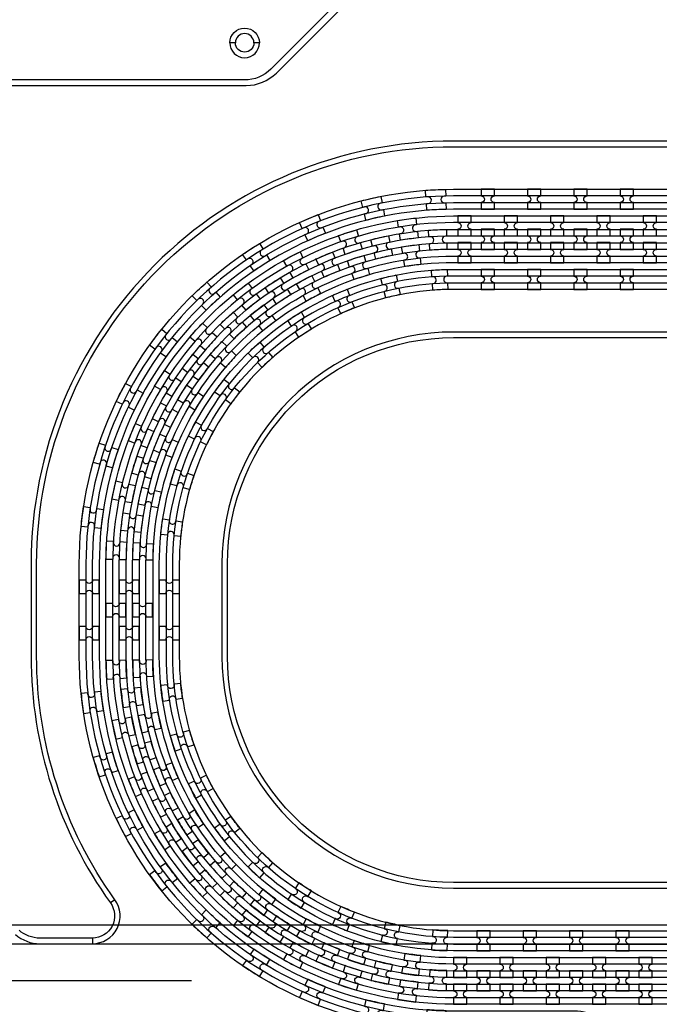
# Model space of a CAD drawing. Extents: x -63500 to 63500, y -63500 to 63500.
# Tile 131 of 256: x 3378 to 6830, y -15517 to -10205. Entities that reach past the tile are written whole.
import ezdxf

# ---------------------------------------------------------------- set-up
doc = ezdxf.new("R2010")
doc.units = 13
doc.header["$MEASUREMENT"] = 0
for name, color, linetype in [('1_Metal', 2, 'Continuous'), ('2_Electrodes', 5, 'Continuous'), ('3_Outline', 4, 'Continuous')]:
    doc.layers.add(name, color=color, linetype=linetype)

# ---------------------------------------------------------------- blocks, each defined once
blk = doc.blocks.new('*U188')
at = {"layer": '1_Metal'}
for points in [[(137.3, 193.7, -1), (140.1, 229.6, 0.000475), (142.9, 229.4), (145.6, 265.3, -0.013499), (66.1, 273.3), (61.5, 237.6, 0.000627), (65.3, 237.1, -1), (60.8, 201.4, -0.000627), (56.9, 201.9), (52.3, 166.2, 0.013498), (137.6, 157.5), (140.3, 193.5, -0.000475)], [(-23, 31.6), (-17.3, 67.2, -0.000725), (-22.1, 68, -1), (-16.2, 103.5, 0.000725), (-11.5, 102.7), (-5.7, 138.2, -0.013497), (-91.8, 154.6), (-99.5, 119.4, 0.000878), (-93.8, 118.2, -1), (-101.4, 83, -0.000877), (-107.2, 84.3), (-114.9, 49.1, 0.013496)], [(38.6, 59.1), (34, 23.4, 0.000987), (40.8, 22.5, -1), (36.4, -13.2, -0.000987), (29.4, -12.4), (24.9, -48.1, 0.013495), (121.7, -57.8), (124.4, -21.9, -0.000835), (118.5, -21.5, -1), (121.3, 14.4, 0.000835), (127, 14), (129.7, 49.9, -0.013497), (38.6, 59.1)], [(-122.5, 13.9), (-130.2, -21.2, 0.001088), (-122.5, -22.9, -1), (-130.1, -58.1, -0.001088), (-137.9, -56.4), (-145.6, -91.6, 0.013495), (-46.1, -110.5), (-40.3, -75, -0.000936), (-47.1, -73.9, -1), (-41.2, -38.3, 0.000936), (-34.6, -39.4), (-28.8, -3.9, -0.013496)], [(16.3, -192.1, -1), (11.9, -227.9, -0.001268), (1.9, -226.6), (-2.6, -262.3, 0.013494), (105.8, -273.3), (108.5, -237.4, -0.001116), (99.6, -236.7, -1), (102.5, -200.8, 0.001116), (111.1, -201.5), (113.8, -165.6, -0.013495), (11.1, -155.2), (6.5, -190.9, 0.001268)]]:
    blk.add_lwpolyline(points, format="xyb", close=True, dxfattribs=at)
blk = doc.blocks.new('*U189')
at = {"layer": '1_Metal', "color": 0, "linetype": 'ByBlock', "lineweight": -2, "transparency": 16777216}
for p, rotation in [((-415.8, 1200.9), 80.00000000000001), ((-537.3, 919.2), 70.00000000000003), ((-705.7, 662.9), 59.99999999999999), ((-916.2, 439.7), 50), ((-1162.2, 256.5), 40), ((-1436.2, 118.7), 30.00000000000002), ((-1730.1, 30.7), 19.99999999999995), ((-2034.7, -5), 9.999999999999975)]:
    blk.add_blockref('*U188', p, dxfattribs=dict(at, rotation=rotation))
blk.add_blockref('*U188', (-2340.9, 12.7), dxfattribs=at)
blk = doc.blocks.new('*U190')
at = {"layer": '1_Metal'}
for points in [[(137.3, 193.7, -1), (140.1, 229.6, 0.000475), (142.9, 229.4), (145.6, 265.3, -0.013499), (66.1, 273.3), (61.5, 237.6, 0.000627), (65.3, 237.1, -1), (60.8, 201.4, -0.000627), (56.9, 201.9), (52.3, 166.2, 0.013498), (137.6, 157.5), (140.3, 193.5, -0.000475)], [(-23, 31.6), (-17.3, 67.2, -0.000725), (-22.1, 68, -1), (-16.2, 103.5, 0.000725), (-11.5, 102.7), (-5.7, 138.2, -0.013497), (-91.8, 154.6), (-99.5, 119.4, 0.000878), (-93.8, 118.2, -1), (-101.4, 83, -0.000877), (-107.2, 84.3), (-114.9, 49.1, 0.013496)], [(38.6, 59.1), (34, 23.4, 0.000987), (40.8, 22.5, -1), (36.4, -13.2, -0.000987), (29.4, -12.4), (24.9, -48.1, 0.013495), (121.7, -57.8), (124.4, -21.9, -0.000835), (118.5, -21.5, -1), (121.3, 14.4, 0.000835), (127, 14), (129.7, 49.9, -0.013497), (38.6, 59.1)], [(-122.5, 13.9), (-130.2, -21.2, 0.001088), (-122.5, -22.9, -1), (-130.1, -58.1, -0.001088), (-137.9, -56.4), (-145.6, -91.6, 0.013495), (-46.1, -110.5), (-40.3, -75, -0.000936), (-47.1, -73.9, -1), (-41.2, -38.3, 0.000936), (-34.6, -39.4), (-28.8, -3.9, -0.013496)], [(16.3, -192.1, -1), (11.9, -227.9, -0.001268), (1.9, -226.6), (-2.6, -262.3, 0.013494), (105.8, -273.3), (108.5, -237.4, -0.001116), (99.6, -236.7, -1), (102.5, -200.8, 0.001116), (111.1, -201.5), (113.8, -165.6, -0.013495), (11.1, -155.2), (6.5, -190.9, 0.001268)]]:
    blk.add_lwpolyline(points, format="xyb", close=True, dxfattribs=at)
blk = doc.blocks.new('*U184')
at = {"layer": '1_Metal', "color": 0, "linetype": 'ByBlock', "lineweight": -2, "transparency": 16777216}
for p, rotation in [((-415.8, 1200.9), 80.00000000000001), ((-537.3, 919.2), 70.00000000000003), ((-705.7, 662.9), 59.99999999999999), ((-916.2, 439.7), 50), ((-1162.2, 256.5), 40), ((-1436.2, 118.7), 30.00000000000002), ((-1730.1, 30.7), 19.99999999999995), ((-2034.7, -5), 9.999999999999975)]:
    blk.add_blockref('*U190', p, dxfattribs=dict(at, rotation=rotation))
blk.add_blockref('*U190', (-2340.9, 12.7), dxfattribs=at)
blk = doc.blocks.new('*U186')
at = {"layer": '1_Metal'}
for points in [[(-270, 36), (-270, -36), (-234, -36, -0.414214), (-216, -18), (-216, -18, -0.414214), (-198, -36), (-162, -36), (-162, 36), (-198, 36, -0.414214), (-216, 18), (-216, 18, -0.414214), (-234, 36)], [(54, -35.9), (54, 36.1), (18, 36.1, -0.414214), (0, 18.1), (0, 18.1, -0.414214), (-18, 36.1), (-54, 36.1), (-54, -35.9), (-18, -35.9, -0.414214), (0, -17.9), (0, -17.9, -0.414214), (18, -35.9), (54, -35.9)], [(162, 35.9), (162, -36.1), (198, -36.1, -0.414214), (216, -18.1), (216, -18.1, -0.414214), (234, -36.1), (270, -36.1), (270, 35.9), (234, 35.9, -0.414214), (216, 17.9), (216, 17.9, -0.414214), (198, 35.9)]]:
    blk.add_lwpolyline(points, format="xyb", close=True, dxfattribs=at)
blk = doc.blocks.new('*U187')
at = {"layer": '1_Metal', "color": 0, "linetype": 'ByBlock', "lineweight": -2, "transparency": 16777216}
for p in [(0, 250), (0, 0)]:
    blk.add_blockref('*U186', p, dxfattribs=at)

msp = doc.modelspace()

# ---------------------------------------------------------------- linework, layer by layer
for p, q in [((9115.2, -15090), (1564.7, -15090)), ((1093.7, -15190), (9115.2, -15190)), ((4305.5, -15390), (1305.5, -15390))]:
    msp.add_line(p, q)
for radius in [50000, 47500, 45000]:
    msp.add_circle((0, 0), radius)
at = {"layer": '1_Metal'}
for points in [[(-50000, 0, 1), (50000, 0), (51000, 0, -1), (-51000, 0)], [(5939.9, -11119.9), (5867.9, -11119.9), (5867.9, -11155.9, -0.414214), (5885.9, -11173.9), (5885.9, -11173.9, -0.414214), (5867.9, -11191.9), (5867.9, -11227.9), (5939.9, -11227.9), (5939.9, -11191.9, -0.414214), (5921.9, -11173.9), (5921.9, -11173.9, -0.414214), (5939.9, -11155.9)], [(6189.9, -11119.9), (6117.9, -11119.9), (6117.9, -11155.9, -0.414214), (6135.9, -11173.9), (6135.9, -11173.9, -0.414214), (6117.9, -11191.9), (6117.9, -11227.9), (6189.9, -11227.9), (6189.9, -11191.9, -0.414214), (6171.9, -11173.9), (6171.9, -11173.9, -0.414214), (6189.9, -11155.9)], [(6439.9, -11119.9), (6367.9, -11119.9), (6367.9, -11155.9, -0.414214), (6385.9, -11173.9), (6385.9, -11173.9, -0.414214), (6367.9, -11191.9), (6367.9, -11227.9), (6439.9, -11227.9), (6439.9, -11191.9, -0.414214), (6421.9, -11173.9), (6421.9, -11173.9, -0.414214), (6439.9, -11155.9)], [(6689.9, -11119.9), (6617.9, -11119.9), (6617.9, -11155.9, -0.414214), (6635.9, -11173.9), (6635.9, -11173.9, -0.414214), (6617.9, -11191.9), (6617.9, -11227.9), (6689.9, -11227.9), (6689.9, -11191.9, -0.414214), (6671.9, -11173.9), (6671.9, -11173.9, -0.414214), (6689.9, -11155.9)], [(33943.9, -11300), (33539.8, -11300), (5719.9, -11300, 0.414214), (3879.9, -13140), (3879.9, -13640, 0.414214), (5719.9, -15480), (6955.1, -15480, 0.244698), (6969.8, -15472.3), (7011.2, -15501.2), (6946.6, -15593.5), (6933.7, -15584.4, 0.013045), (6933.3, -15581.1, -0.091902), (6933.6, -15537.4, 0.471648), (6916, -15516), (5719.9, -15516, -0.414214), (3843.9, -13640), (3843.9, -13140, -0.414214), (5719.9, -11264), (33539.8, -11264), (33943.9, -11264)], [(5742.9, -11371.9), (5814.9, -11371.9), (5814.9, -11335.9, -0.414214), (5796.9, -11317.9), (5796.9, -11317.9, -0.414214), (5814.9, -11299.9), (5814.9, -11263.9), (5742.9, -11263.9), (5742.9, -11299.9, -0.414214), (5760.9, -11317.9), (5760.9, -11317.9, -0.414214), (5742.9, -11335.9), (5742.9, -11371.9)], [(5992.9, -11371.9), (6064.9, -11371.9), (6064.9, -11335.9, -0.414214), (6046.9, -11317.9), (6046.9, -11317.9, -0.414214), (6064.9, -11299.9), (6064.9, -11263.9), (5992.9, -11263.9), (5992.9, -11299.9, -0.414214), (6010.9, -11317.9), (6010.9, -11317.9, -0.414214), (5992.9, -11335.9), (5992.9, -11371.9)], [(6242.9, -11371.9), (6314.9, -11371.9), (6314.9, -11335.9, -0.414214), (6296.9, -11317.9), (6296.9, -11317.9, -0.414214), (6314.9, -11299.9), (6314.9, -11263.9), (6242.9, -11263.9), (6242.9, -11299.9, -0.414214), (6260.9, -11317.9), (6260.9, -11317.9, -0.414214), (6242.9, -11335.9), (6242.9, -11371.9)], [(6492.9, -11371.9), (6564.9, -11371.9), (6564.9, -11335.9, -0.414214), (6546.9, -11317.9), (6546.9, -11317.9, -0.414214), (6564.9, -11299.9), (6564.9, -11263.9), (6492.9, -11263.9), (6492.9, -11299.9, -0.414214), (6510.9, -11317.9), (6510.9, -11317.9, -0.414214), (6492.9, -11335.9), (6492.9, -11371.9)], [(6742.9, -11371.9), (6814.9, -11371.9), (6814.9, -11335.9, -0.414214), (6796.9, -11317.9), (6796.9, -11317.9, -0.414214), (6814.9, -11299.9), (6814.9, -11263.9), (6742.9, -11263.9), (6742.9, -11299.9, -0.414214), (6760.9, -11317.9), (6760.9, -11317.9, -0.414214), (6742.9, -11335.9), (6742.9, -11371.9)], [(33943.9, -11372), (33539.8, -11372), (5719.9, -11372, 0.414214), (3951.9, -13140), (3951.9, -13640, 0.414214), (5719.9, -15408), (7006.2, -15408, 0.244698), (7021, -15400.3), (7061.8, -15428.9), (7011.2, -15501.2), (6969.8, -15472.3, 0.606815), (6955.1, -15444), (5719.9, -15444, -0.414214), (3915.9, -13640), (3915.9, -13140, -0.414214), (5719.9, -11336), (33539.8, -11336), (33943.9, -11336)], [(5867.9, -11443.9), (5939.9, -11443.9), (5939.9, -11407.9, -0.414214), (5921.9, -11389.9), (5921.9, -11389.9, -0.414214), (5939.9, -11371.9), (5939.9, -11335.9), (5867.9, -11335.9), (5867.9, -11371.9, -0.414214), (5885.9, -11389.9), (5885.9, -11389.9, -0.414214), (5867.9, -11407.9), (5867.9, -11443.9)], [(6117.9, -11443.9), (6189.9, -11443.9), (6189.9, -11407.9, -0.414214), (6171.9, -11389.9), (6171.9, -11389.9, -0.414214), (6189.9, -11371.9), (6189.9, -11335.9), (6117.9, -11335.9), (6117.9, -11371.9, -0.414214), (6135.9, -11389.9), (6135.9, -11389.9, -0.414214), (6117.9, -11407.9), (6117.9, -11443.9)], [(6367.9, -11443.9), (6439.9, -11443.9), (6439.9, -11407.9, -0.414214), (6421.9, -11389.9), (6421.9, -11389.9, -0.414214), (6439.9, -11371.9), (6439.9, -11335.9), (6367.9, -11335.9), (6367.9, -11371.9, -0.414214), (6385.9, -11389.9), (6385.9, -11389.9, -0.414214), (6367.9, -11407.9), (6367.9, -11443.9)], [(6617.9, -11443.9), (6689.9, -11443.9), (6689.9, -11407.9, -0.414214), (6671.9, -11389.9), (6671.9, -11389.9, -0.414214), (6689.9, -11371.9), (6689.9, -11335.9), (6617.9, -11335.9), (6617.9, -11371.9, -0.414214), (6635.9, -11389.9), (6635.9, -11389.9, -0.414214), (6617.9, -11407.9), (6617.9, -11443.9)], [(33943.9, -11444), (33539.8, -11444), (5719.9, -11444, 0.414214), (4023.9, -13140), (4023.9, -13640, 0.414214), (5719.9, -15336), (7056.5, -15336, 0.244698), (7071.2, -15328.3), (7112.2, -15357), (7061.8, -15428.9), (7021, -15400.3, 0.606815), (7006.2, -15372), (5719.9, -15372, -0.414214), (3987.9, -13640), (3987.9, -13140, -0.414214), (5719.9, -11408), (33539.8, -11408), (33943.9, -11408)], [(5742.9, -11407.9), (5742.9, -11443.9, -0.414214), (5760.9, -11461.9), (5760.9, -11461.9, -0.414214), (5742.9, -11479.9), (5742.9, -11515.9), (5814.9, -11515.9), (5814.9, -11479.9, -0.414214), (5796.9, -11461.9), (5796.9, -11461.9, -0.414214), (5814.9, -11443.9), (5814.9, -11407.9)], [(5992.9, -11407.9), (5992.9, -11443.9, -0.414214), (6010.9, -11461.9), (6010.9, -11461.9, -0.414214), (5992.9, -11479.9), (5992.9, -11515.9), (6064.9, -11515.9), (6064.9, -11479.9, -0.414214), (6046.9, -11461.9), (6046.9, -11461.9, -0.414214), (6064.9, -11443.9), (6064.9, -11407.9)], [(6242.9, -11407.9), (6242.9, -11443.9, -0.414214), (6260.9, -11461.9), (6260.9, -11461.9, -0.414214), (6242.9, -11479.9), (6242.9, -11515.9), (6314.9, -11515.9), (6314.9, -11479.9, -0.414214), (6296.9, -11461.9), (6296.9, -11461.9, -0.414214), (6314.9, -11443.9), (6314.9, -11407.9)], [(6492.9, -11407.9), (6492.9, -11443.9, -0.414214), (6510.9, -11461.9), (6510.9, -11461.9, -0.414214), (6492.9, -11479.9), (6492.9, -11515.9), (6564.9, -11515.9), (6564.9, -11479.9, -0.414214), (6546.9, -11461.9), (6546.9, -11461.9, -0.414214), (6564.9, -11443.9), (6564.9, -11407.9)], [(6742.9, -11407.9), (6742.9, -11443.9, -0.414214), (6760.9, -11461.9), (6760.9, -11461.9, -0.414214), (6742.9, -11479.9), (6742.9, -11515.9), (6814.9, -11515.9), (6814.9, -11479.9, -0.414214), (6796.9, -11461.9), (6796.9, -11461.9, -0.414214), (6814.9, -11443.9), (6814.9, -11407.9)], [(33943.9, -11516), (33539.8, -11516), (5719.9, -11516, 0.414214), (4095.9, -13140), (4095.9, -13640, 0.414214), (5719.9, -15264), (7106.9, -15264, 0.188661), (7119.1, -15259.2, -0.063999), (7144.1, -15241.5), (7177, -15264.5), (7112.2, -15357), (7071.2, -15328.3, 0.606815), (7056.5, -15300), (5719.9, -15300, -0.414214), (4059.9, -13640), (4059.9, -13140, -0.414214), (5719.9, -11480), (33539.8, -11480), (33943.9, -11480)], [(5939.8, -11551.9), (5867.8, -11551.9), (5867.8, -11587.9, -0.414214), (5885.8, -11605.9), (5885.8, -11605.9, -0.414214), (5867.8, -11623.9), (5867.8, -11659.9), (5939.8, -11659.9), (5939.8, -11623.9, -0.414214), (5921.8, -11605.9), (5921.8, -11605.9, -0.414214), (5939.8, -11587.9)], [(6189.8, -11551.9), (6117.8, -11551.9), (6117.8, -11587.9, -0.414214), (6135.8, -11605.9), (6135.8, -11605.9, -0.414214), (6117.8, -11623.9), (6117.8, -11659.9), (6189.8, -11659.9), (6189.8, -11623.9, -0.414214), (6171.8, -11605.9), (6171.8, -11605.9, -0.414214), (6189.8, -11587.9)], [(6439.8, -11551.9), (6367.8, -11551.9), (6367.8, -11587.9, -0.414214), (6385.8, -11605.9), (6385.8, -11605.9, -0.414214), (6367.8, -11623.9), (6367.8, -11659.9), (6439.8, -11659.9), (6439.8, -11623.9, -0.414214), (6421.8, -11605.9), (6421.8, -11605.9, -0.414214), (6439.8, -11587.9)], [(6689.8, -11551.9), (6617.8, -11551.9), (6617.8, -11587.9, -0.414214), (6635.8, -11605.9), (6635.8, -11605.9, -0.414214), (6617.8, -11623.9), (6617.8, -11659.9), (6689.8, -11659.9), (6689.8, -11623.9, -0.414214), (6671.8, -11605.9), (6671.8, -11605.9, -0.414214), (6689.8, -11587.9)], [(3951.8, -13425.8), (3951.8, -13353.8), (3915.8, -13353.8, -0.414214), (3897.8, -13371.8), (3897.8, -13371.8, -0.414214), (3879.8, -13353.8), (3843.8, -13353.8), (3843.8, -13425.8), (3879.8, -13425.8, -0.414214), (3897.8, -13407.8), (3897.8, -13407.8, -0.414214), (3915.8, -13425.8), (3951.8, -13425.8)], [(3987.8, -13425.8), (4023.8, -13425.8, -0.414214), (4041.8, -13407.8), (4041.8, -13407.8, -0.414214), (4059.8, -13425.8), (4095.8, -13425.8), (4095.8, -13353.8), (4059.8, -13353.8, -0.414214), (4041.8, -13371.8), (4041.8, -13371.8, -0.414214), (4023.8, -13353.8), (3987.8, -13353.8)], [(5916.8, -15119.9), (5844.8, -15119.9), (5844.8, -15155.9, -0.414214), (5862.8, -15173.9), (5862.8, -15173.9, -0.414214), (5844.8, -15191.9), (5844.8, -15227.9), (5916.8, -15227.9), (5916.8, -15191.9, -0.414214), (5898.8, -15173.9), (5898.8, -15173.9, -0.414214), (5916.8, -15155.9)], [(6166.8, -15119.9), (6094.8, -15119.9), (6094.8, -15155.9, -0.414214), (6112.8, -15173.9), (6112.8, -15173.9, -0.414214), (6094.8, -15191.9), (6094.8, -15227.9), (6166.8, -15227.9), (6166.8, -15191.9, -0.414214), (6148.8, -15173.9), (6148.8, -15173.9, -0.414214), (6166.8, -15155.9)], [(6416.8, -15119.9), (6344.8, -15119.9), (6344.8, -15155.9, -0.414214), (6362.8, -15173.9), (6362.8, -15173.9, -0.414214), (6344.8, -15191.9), (6344.8, -15227.9), (6416.8, -15227.9), (6416.8, -15191.9, -0.414214), (6398.8, -15173.9), (6398.8, -15173.9, -0.414214), (6416.8, -15155.9)], [(6666.8, -15119.9), (6594.8, -15119.9), (6594.8, -15155.9, -0.414214), (6612.8, -15173.9), (6612.8, -15173.9, -0.414214), (6594.8, -15191.9), (6594.8, -15227.9), (6666.8, -15227.9), (6666.8, -15191.9, -0.414214), (6648.8, -15173.9), (6648.8, -15173.9, -0.414214), (6666.8, -15155.9)], [(5719.8, -15371.9), (5791.8, -15371.9), (5791.8, -15335.9, -0.414214), (5773.8, -15317.9), (5773.8, -15317.9, -0.414214), (5791.8, -15299.9), (5791.8, -15263.9), (5719.8, -15263.9), (5719.8, -15299.9, -0.414214), (5737.8, -15317.9), (5737.8, -15317.9, -0.414214), (5719.8, -15335.9), (5719.8, -15371.9)], [(5969.8, -15371.9), (6041.8, -15371.9), (6041.8, -15335.9, -0.414214), (6023.8, -15317.9), (6023.8, -15317.9, -0.414214), (6041.8, -15299.9), (6041.8, -15263.9), (5969.8, -15263.9), (5969.8, -15299.9, -0.414214), (5987.8, -15317.9), (5987.8, -15317.9, -0.414214), (5969.8, -15335.9), (5969.8, -15371.9)], [(6219.8, -15371.9), (6291.8, -15371.9), (6291.8, -15335.9, -0.414214), (6273.8, -15317.9), (6273.8, -15317.9, -0.414214), (6291.8, -15299.9), (6291.8, -15263.9), (6219.8, -15263.9), (6219.8, -15299.9, -0.414214), (6237.8, -15317.9), (6237.8, -15317.9, -0.414214), (6219.8, -15335.9), (6219.8, -15371.9)], [(6469.8, -15371.9), (6541.8, -15371.9), (6541.8, -15335.9, -0.414214), (6523.8, -15317.9), (6523.8, -15317.9, -0.414214), (6541.8, -15299.9), (6541.8, -15263.9), (6469.8, -15263.9), (6469.8, -15299.9, -0.414214), (6487.8, -15317.9), (6487.8, -15317.9, -0.414214), (6469.8, -15335.9), (6469.8, -15371.9)], [(6719.8, -15371.9), (6791.8, -15371.9), (6791.8, -15335.9, -0.414214), (6773.8, -15317.9), (6773.8, -15317.9, -0.414214), (6791.8, -15299.9), (6791.8, -15263.9), (6719.8, -15263.9), (6719.8, -15299.9, -0.414214), (6737.8, -15317.9), (6737.8, -15317.9, -0.414214), (6719.8, -15335.9), (6719.8, -15371.9)], [(5844.8, -15443.9), (5916.8, -15443.9), (5916.8, -15407.9, -0.414214), (5898.8, -15389.9), (5898.8, -15389.9, -0.414214), (5916.8, -15371.9), (5916.8, -15335.9), (5844.8, -15335.9), (5844.8, -15371.9, -0.414214), (5862.8, -15389.9), (5862.8, -15389.9, -0.414214), (5844.8, -15407.9), (5844.8, -15443.9)], [(6094.8, -15443.9), (6166.8, -15443.9), (6166.8, -15407.9, -0.414214), (6148.8, -15389.9), (6148.8, -15389.9, -0.414214), (6166.8, -15371.9), (6166.8, -15335.9), (6094.8, -15335.9), (6094.8, -15371.9, -0.414214), (6112.8, -15389.9), (6112.8, -15389.9, -0.414214), (6094.8, -15407.9), (6094.8, -15443.9)], [(6344.8, -15443.9), (6416.8, -15443.9), (6416.8, -15407.9, -0.414214), (6398.8, -15389.9), (6398.8, -15389.9, -0.414214), (6416.8, -15371.9), (6416.8, -15335.9), (6344.8, -15335.9), (6344.8, -15371.9, -0.414214), (6362.8, -15389.9), (6362.8, -15389.9, -0.414214), (6344.8, -15407.9), (6344.8, -15443.9)], [(6594.8, -15443.9), (6666.8, -15443.9), (6666.8, -15407.9, -0.414214), (6648.8, -15389.9), (6648.8, -15389.9, -0.414214), (6666.8, -15371.9), (6666.8, -15335.9), (6594.8, -15335.9), (6594.8, -15371.9, -0.414214), (6612.8, -15389.9), (6612.8, -15389.9, -0.414214), (6594.8, -15407.9), (6594.8, -15443.9)], [(5719.8, -15407.9), (5719.8, -15443.9, -0.414214), (5737.8, -15461.9), (5737.8, -15461.9, -0.414214), (5719.8, -15479.9), (5719.8, -15515.9), (5791.8, -15515.9), (5791.8, -15479.9, -0.414214), (5773.8, -15461.9), (5773.8, -15461.9, -0.414214), (5791.8, -15443.9), (5791.8, -15407.9)], [(5969.8, -15407.9), (5969.8, -15443.9, -0.414214), (5987.8, -15461.9), (5987.8, -15461.9, -0.414214), (5969.8, -15479.9), (5969.8, -15515.9), (6041.8, -15515.9), (6041.8, -15479.9, -0.414214), (6023.8, -15461.9), (6023.8, -15461.9, -0.414214), (6041.8, -15443.9), (6041.8, -15407.9)], [(6219.8, -15407.9), (6219.8, -15443.9, -0.414214), (6237.8, -15461.9), (6237.8, -15461.9, -0.414214), (6219.8, -15479.9), (6219.8, -15515.9), (6291.8, -15515.9), (6291.8, -15479.9, -0.414214), (6273.8, -15461.9), (6273.8, -15461.9, -0.414214), (6291.8, -15443.9), (6291.8, -15407.9)], [(6469.8, -15407.9), (6469.8, -15443.9, -0.414214), (6487.8, -15461.9), (6487.8, -15461.9, -0.414214), (6469.8, -15479.9), (6469.8, -15515.9), (6541.8, -15515.9), (6541.8, -15479.9, -0.414214), (6523.8, -15461.9), (6523.8, -15461.9, -0.414214), (6541.8, -15443.9), (6541.8, -15407.9)], [(6719.8, -15407.9), (6719.8, -15443.9, -0.414214), (6737.8, -15461.9), (6737.8, -15461.9, -0.414214), (6719.8, -15479.9), (6719.8, -15515.9), (6791.8, -15515.9), (6791.8, -15479.9, -0.414214), (6773.8, -15461.9), (6773.8, -15461.9, -0.414214), (6791.8, -15443.9), (6791.8, -15407.9)]]:
    msp.add_lwpolyline(points, format="xyb", close=True, dxfattribs=at)
for points in [[(13268.1, -15516), (8117.7, -15516, 0.244698), (7994.8, -15579.9), (6649.7, -17500.9, -0.414214), (6282.1, -17565.7), (5856.1, -17267.4, -0.414214), (5791.3, -16899.7), (6494.1, -15896, 0.606815), (6371.2, -15660), (5987.7, -15660), (5719.7, -15660, -0.414214), (3699.7, -13640), (3699.7, -13140, -0.414214), (5719.7, -11120), (33539.8, -11120)], [(33539.8, -11156), (5719.9, -11156, 0.414214), (3735.9, -13140), (3735.9, -13640, 0.414214), (5719.9, -15624), (6371.2, -15624, -0.606815), (6523.6, -15916.7), (5817.3, -16925.3, 0.414214), (5871.8, -17234.5), (6307.6, -17539.6, 0.414214), (6616.8, -17485.1), (7965.3, -15559.3, -0.244698), (8117.7, -15480), (13217.6, -15480, 0.606815)], [(13217.6, -15444), (8117.7, -15444, 0.244698), (7935.8, -15538.6), (6587.3, -17464.5, -0.414214), (6328.3, -17510.1), (5892.5, -17205, -0.414214), (5846.8, -16946), (6553.1, -15937.3, 0.606815), (6371.2, -15588), (5719.9, -15588, -0.414214), (3771.9, -13640), (3771.9, -13140, -0.414214), (5719.9, -11192), (33539.8, -11192)], [(33539.8, -11228), (5719.7, -11228, 0.414214), (3807.7, -13140), (3807.7, -13640, 0.414214), (5719.7, -15552), (5987.7, -15552), (6371.2, -15552, -0.606815), (6582.6, -15958), (5879.7, -16961.7, 0.414214), (5918, -17179), (6344, -17477.2, 0.414214), (6561.3, -17438.9), (7906.3, -15518, -0.244698), (8117.7, -15408), (8504.2, -15408), (13167.4, -15408, 0.606815)], [(13167.4, -15372), (8504.2, -15372, -0.606815), (8292.8, -14966), (9096.5, -13818.3, 0.414214), (9058.2, -13601), (8632.2, -13302.7, 0.414214), (8414.9, -13341), (7170.7, -15118, -0.244698), (6959.4, -15228), (5987.7, -15228), (5719.7, -15228, -0.414214), (4131.7, -13640), (4131.7, -13140, -0.414214), (5719.7, -11552), (33539.8, -11552)], [(33539.8, -11588), (5719.9, -11588, 0.414214), (4167.9, -13140), (4167.9, -13640, 0.414214), (5719.9, -15192), (6959.4, -15192, 0.244698), (7141.2, -15097.3), (8388.9, -13315.5, -0.414214), (8647.9, -13269.8), (9083.7, -13574.9, -0.414214), (9129.4, -13834), (8322.3, -14986.6, 0.606815), (8504.2, -15336), (13116.3, -15336, 0.606815)], [(13116.3, -15300), (8504.2, -15300, -0.606815), (8351.8, -15007.3), (9158.9, -13854.6, 0.414214), (9104.4, -13545.4), (8668.6, -13240.3, 0.414214), (8359.4, -13294.8), (7111.8, -15076.7, -0.244698), (6959.4, -15156), (5719.9, -15156, -0.414214), (4203.9, -13640), (4203.9, -13140, -0.414214), (5719.9, -11624), (33539.8, -11624.1)], [(33539.8, -11660), (5719.7, -11660, 0.414214), (4239.7, -13140), (4239.7, -13640, 0.414214), (5719.7, -15120), (5987.7, -15120), (6959.4, -15120, 0.244698), (7082.3, -15056), (8326.5, -13279.1, -0.414214), (8694.2, -13214.3), (9120.1, -13512.5, -0.414214), (9184.9, -13880.2), (8381.3, -15027.9, 0.606815), (8504.2, -15264), (13077.1, -15264, 0.471648)]]:
    msp.add_lwpolyline(points, format="xyb", dxfattribs=at)
at = {"layer": '2_Electrodes'}
for points in [[(47500, 0, -1), (-47500, 0), (-51000, 0, 1), (51000, 0)], [(4512.2, -10330, -1), (4672.2, -10330), (4642.2, -10330, 1), (4542.2, -10330)], [(4512.2, -10330, 1), (4672.2, -10330), (4642.2, -10330, -1), (4542.2, -10330)], [(3867.9, -14970, -0.610914), (3770.4, -15160), (3770.4, -15190, 0.610914), (3892.2, -14952.5, -0.156977), (3469.7, -13640), (3469.7, -13140, -0.414214), (5719.7, -10890), (32945.6, -10890), (32945.6, -10860), (5719.7, -10860, 0.414214), (3439.7, -13140), (3439.7, -13640, 0.156977)]]:
    msp.add_lwpolyline(points, format="xyb", close=True, dxfattribs=at)
for points in [[(3062.2, -9898.2), (3062.2, -10330, 0.414214), (3292.2, -10560), (4600.7, -10560, 0.198912), (4763.3, -10492.6), (5537.4, -9718.5, -0.198912)], [(5507.7, -9697.3), (4733.6, -10471.4, -0.198912), (4592.2, -10530), (3292.2, -10530, -0.414214), (3092.2, -10330), (3092.2, -9898.2, 0.165811)], [(32945.6, -11890), (5719.7, -11890, 0.414214), (4469.7, -13140), (4469.7, -13640, 0.414214), (5719.7, -14890), (6981.3, -14890, 0.244698), (7227.1, -14762), (8285.5, -13250.4, -0.414214), (8722.8, -13173.3), (9148.8, -13471.6, -0.414214), (9225.9, -13908.9), (8869.5, -14417.9, 0.606815), (9115.2, -14890), (12022.2, -14890, 0.606815)], [(12022.2, -14860), (9115.2, -14860, -0.606815), (8894.1, -14435.1), (9250.5, -13926.1, 0.414214), (9166, -13447), (8740, -13148.7, 0.414214), (8260.9, -13233.2), (7202.5, -14744.8, -0.244698), (6981.3, -14860), (5719.7, -14860, -0.414214), (4499.7, -13640), (4499.7, -13140, -0.414214), (5719.7, -11920), (32945.6, -11920)], [(3355, -15140, 0.182676), (3487.3, -15190), (3770.4, -15190, 0.610914), (3892.2, -14952.5), (3867.9, -14970, -0.610914), (3770.4, -15160), (3487.3, -15160, -0.182676), (3374.8, -15117.5, 0.182676)]]:
    msp.add_lwpolyline(points, format="xyb", dxfattribs=at)
at = {"layer": '3_Outline'}
for points in [[(47500, 0, -1), (-47500, 0), (-51000, 0, 1), (51000, 0)], [(4512.2, -10330, -1), (4672.2, -10330), (4642.2, -10330, 1), (4542.2, -10330)], [(4512.2, -10330, 1), (4672.2, -10330), (4642.2, -10330, -1), (4542.2, -10330)], [(3867.9, -14970, -0.610914), (3770.4, -15160), (3770.4, -15190, 0.610914), (3892.2, -14952.5, -0.156977), (3469.7, -13640), (3469.7, -13140, -0.414214), (5719.7, -10890), (32945.6, -10890), (32945.6, -10860), (5719.7, -10860, 0.414214), (3439.7, -13140), (3439.7, -13640, 0.156977)]]:
    msp.add_lwpolyline(points, format="xyb", close=True, dxfattribs=at)
for points in [[(3062.2, -9898.2), (3062.2, -10330, 0.414214), (3292.2, -10560), (4600.7, -10560, 0.198912), (4763.3, -10492.6), (5537.4, -9718.5, -0.198912)], [(5507.7, -9697.3), (4733.6, -10471.4, -0.198912), (4592.2, -10530), (3292.2, -10530, -0.414214), (3092.2, -10330), (3092.2, -9898.2, 0.165811)], [(32945.6, -11890), (5719.7, -11890, 0.414214), (4469.7, -13140), (4469.7, -13640, 0.414214), (5719.7, -14890), (6981.3, -14890, 0.244698), (7227.1, -14762), (8285.5, -13250.4, -0.414214), (8722.8, -13173.3), (9148.8, -13471.6, -0.414214), (9225.9, -13908.9), (8869.5, -14417.9, 0.606815), (9115.2, -14890), (12022.2, -14890, 0.606815)], [(12022.2, -14860), (9115.2, -14860, -0.606815), (8894.1, -14435.1), (9250.5, -13926.1, 0.414214), (9166, -13447), (8740, -13148.7, 0.414214), (8260.9, -13233.2), (7202.5, -14744.8, -0.244698), (6981.3, -14860), (5719.7, -14860, -0.414214), (4499.7, -13640), (4499.7, -13140, -0.414214), (5719.7, -11920), (32945.6, -11920)], [(3355, -15140, 0.182676), (3487.3, -15190), (3770.4, -15190, 0.610914), (3892.2, -14952.5), (3867.9, -14970, -0.610914), (3770.4, -15160), (3487.3, -15160, -0.182676), (3374.8, -15117.5, 0.182676)]]:
    msp.add_lwpolyline(points, format="xyb", dxfattribs=at)

# ---------------------------------------------------------------- block references
at = {"layer": '1_Metal', "xscale": -1, "rotation": 257}
msp.add_blockref('*U184', (4480.2, -10712.4), dxfattribs=at)
at = {"layer": '1_Metal'}
msp.add_blockref('*U187', (3969.8, -13514.9), dxfattribs=at)
at = {"layer": '1_Metal', "rotation": 283}
msp.add_blockref('*U189', (4480.2, -16067.3), dxfattribs=at)

doc.saveas('drawing.dxf')
